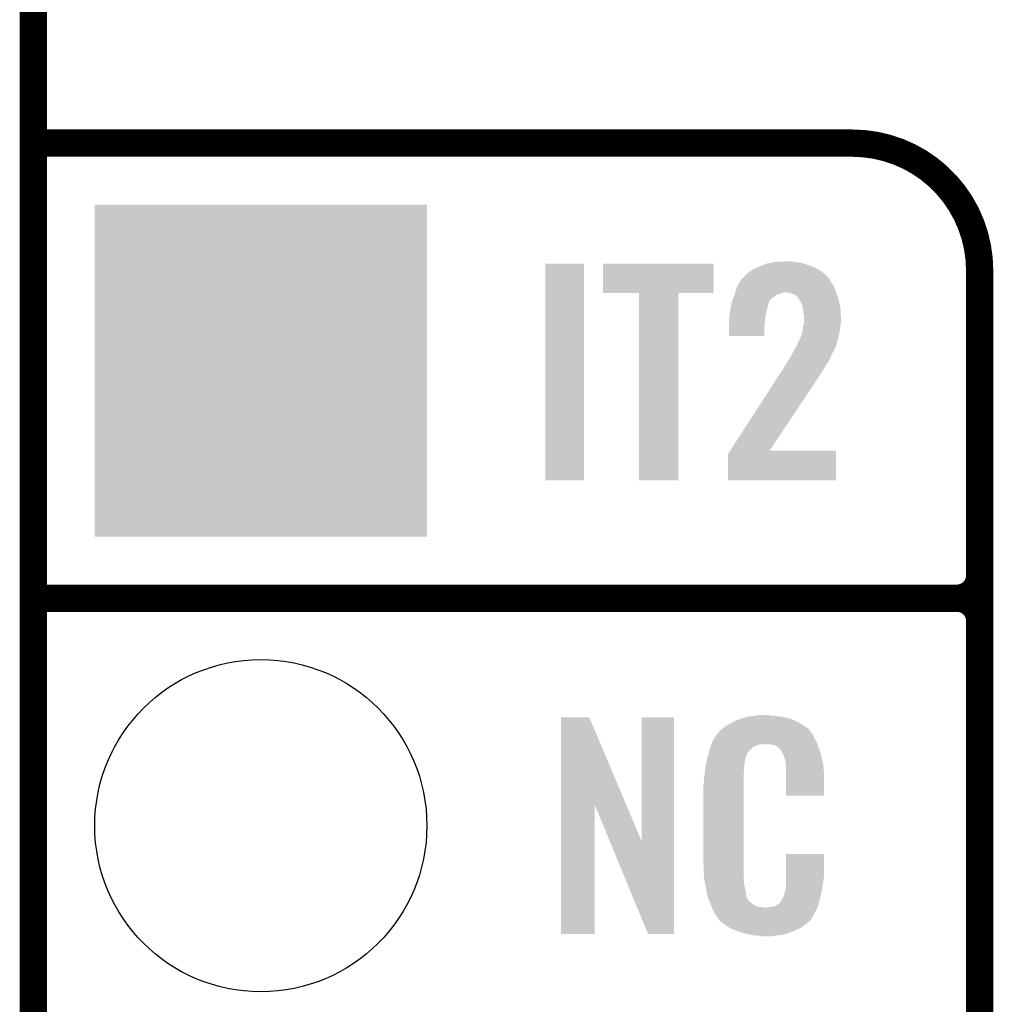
# Model space of a CAD drawing. Extents: x -1.3 to 24.2, y -3.9 to 56.
# Tile 13 of 45: x -1.3 to 4.1, y 14.2 to 19.7. Entities that reach past the tile are written whole.
import ezdxf

# ---------------------------------------------------------------- set-up
doc = ezdxf.new("R2010")
doc.units = 0
doc.layers.get('0').update_dxf_attribs({"linetype": 'CONTINUOUS'})
for name, color, linetype in [('LIFE_METRICS_CLICK_V101_GKO', 9, 'CONTINUOUS'), ('LIFE_METRICS_CLICK_V101_GTO', 11, 'CONTINUOUS'), ('LIFE_METRICS_CLICK_V101_GTS', 8, 'CONTINUOUS')]:
    doc.layers.add(name, color=color, linetype=linetype)

# ---------------------------------------------------------------- blocks, each defined once
blk = doc.blocks.new('ROUND_48')
blk.add_circle((0, 0), 0.9271)
blk = doc.blocks.new('SQUARE_67')
blk.add_solid([(0.9271, 0.9271), (0.9271, -0.9271), (-0.9271, 0.9271), (-0.9271, -0.9271)])

msp = doc.modelspace()

# ---------------------------------------------------------------- linework, layer by layer
at = {"layer": 'LIFE_METRICS_CLICK_V101_GKO', "const_width": 0.1524}
msp.add_lwpolyline([(-1.27, -3.81), (-1.27, 55.88)], dxfattribs=at)
at = {"layer": 'LIFE_METRICS_CLICK_V101_GTO', "const_width": 0.1524}
for points in [[(-1.27, 19.05), (3.302, 19.05)], [(4.0132, -0.5588), (4.0132, 18.3388)], [(-1.27, 16.51), (3.8862, 16.51)], [(-1.27, 16.51), (3.8862, 16.51)], [(4.0132, 14.097), (4.0132, 16.383)]]:
    msp.add_lwpolyline(points, dxfattribs=at)
for points in [[(4.0132, 18.3388, 0.4142136), (3.302, 19.05)], [(3.8862, 16.51, 0.4142136), (4.0132, 16.637)], [(4.0132, 16.383, 0.4142136), (3.8862, 16.51)], [(4.0132, 16.383, 0.4142136), (3.8862, 16.51)]]:
    msp.add_lwpolyline(points, format="xyb", dxfattribs=at)
at = {"layer": 'LIFE_METRICS_CLICK_V101_GTO'}
for points in [[(1.5875, 17.167882), (1.58752, 18.376878), (1.803378, 17.167882), (1.8034, 18.376878)], [(1.58752, 18.376878), (1.587522, 18.3769), (1.8034, 18.376878), (1.587522, 18.3769)], [(1.91008, 18.214362), (1.9101, 18.376878), (2.527278, 18.214362), (2.5273, 18.376878)], [(1.9101, 18.376878), (1.910102, 18.3769), (2.5273, 18.376878), (1.910102, 18.3769)], [(2.773256, 18.35658), (2.77876, 18.35912), (3.091182, 18.35658), (3.08407, 18.35912)], [(2.77876, 18.35912), (2.803434, 18.36928), (3.08407, 18.35912), (3.05562, 18.36928)], [(2.803434, 18.36928), (2.821942, 18.3769), (3.05562, 18.36928), (3.032758, 18.3769)], [(2.821942, 18.3769), (2.846062, 18.381978), (3.032758, 18.3769), (3.017522, 18.381978)], [(2.846062, 18.381978), (2.870202, 18.38706), (3.017522, 18.381978), (2.98196, 18.38706)], [(2.870202, 18.38706), (2.93116, 18.3896), (2.98196, 18.38706), (2.95656, 18.3896)], [(2.6924, 18.298162), (2.697478, 18.30324), (3.16907, 18.298162), (3.162304, 18.30324)], [(2.697478, 18.30324), (2.702554, 18.308316), (3.162304, 18.30324), (3.159762, 18.308316)], [(2.702554, 18.308316), (2.72034, 18.3261), (3.159762, 18.308316), (3.138746, 18.3261)], [(2.72034, 18.3261), (2.734854, 18.33626), (3.138746, 18.3261), (3.126738, 18.33626)], [(2.734854, 18.33626), (2.745742, 18.34388), (3.126738, 18.33626), (3.113406, 18.34388)], [(2.745742, 18.34388), (2.773256, 18.35658), (3.113406, 18.34388), (3.091182, 18.35658)], [(2.648474, 18.21688), (2.660126, 18.249898), (3.212194, 18.21688), (3.2004, 18.249898)], [(2.660126, 18.249898), (2.661922, 18.254982), (3.2004, 18.249898), (3.196842, 18.254982)], [(2.661922, 18.254982), (2.674622, 18.2753), (3.196842, 18.254982), (3.182622, 18.2753)], [(2.674622, 18.2753), (2.68732, 18.295614), (3.182622, 18.2753), (3.172462, 18.295614)], [(2.68732, 18.295614), (2.687326, 18.295622), (3.172462, 18.295614), (3.172452, 18.295622)], [(2.687326, 18.295622), (2.6924, 18.298162), (3.172452, 18.295622), (3.16907, 18.298162)], [(2.110718, 18.21434), (1.91008, 18.214362), (2.527278, 18.21434), (2.527278, 18.214362)], [(2.11072, 18.214318), (2.110718, 18.21434), (2.33172, 18.214318), (2.527278, 18.21434)], [(2.11074, 17.167882), (2.11072, 18.214318), (2.331698, 17.167882), (2.33172, 18.214318)], [(2.635922, 18.181318), (2.640406, 18.19402), (2.849878, 18.181318), (2.86766, 18.19402)], [(2.640406, 18.19402), (2.64399, 18.204178), (2.86766, 18.19402), (2.880358, 18.204178)], [(2.64399, 18.204178), (2.645784, 18.209258), (2.880358, 18.204178), (2.89814, 18.209258)], [(2.645784, 18.209258), (2.647576, 18.214338), (2.89814, 18.209258), (2.910838, 18.214338)], [(2.647576, 18.214338), (2.648474, 18.21688), (2.910838, 18.214338), (2.923538, 18.21688)], [(2.951478, 18.21434), (2.933698, 18.21688), (3.2131, 18.21434), (3.212194, 18.21688)], [(2.981958, 18.20418), (2.951478, 18.21434), (3.216488, 18.20418), (3.2131, 18.21434)], [(2.992118, 18.196562), (2.981958, 18.20418), (3.219026, 18.196562), (3.216488, 18.20418)], [(3.006344, 18.176238), (2.992118, 18.196562), (3.2258, 18.176238), (3.219026, 18.196562)], [(2.62128, 18.12544), (2.624866, 18.14068), (2.82702, 18.12544), (2.832098, 18.14068)], [(2.624866, 18.14068), (2.627854, 18.153378), (2.832098, 18.14068), (2.83464, 18.153378)], [(2.627854, 18.153378), (2.629648, 18.160998), (2.83464, 18.153378), (2.837178, 18.160998)], [(2.629648, 18.160998), (2.630244, 18.163536), (2.837178, 18.160998), (2.83718, 18.163536)], [(2.630244, 18.163536), (2.631442, 18.16862), (2.83718, 18.163536), (2.84081, 18.16862)], [(2.631442, 18.16862), (2.635922, 18.181318), (2.84081, 18.16862), (2.849878, 18.181318)], [(3.009898, 18.17116), (3.006344, 18.176238), (3.22693, 18.17116), (3.2258, 18.176238)], [(3.022598, 18.145762), (3.009898, 18.17116), (3.232574, 18.145762), (3.22693, 18.17116)], [(3.025648, 18.130518), (3.022598, 18.145762), (3.23596, 18.130518), (3.232574, 18.145762)], [(2.6162, 18.0848), (2.619056, 18.107662), (2.817366, 18.0848), (2.82194, 18.107662)], [(2.6162, 18.08226), (2.6162, 18.0848), (2.81686, 18.08226), (2.817366, 18.0848)], [(2.6162, 18.054322), (2.6162, 18.08226), (2.81432, 18.054322), (2.81686, 18.08226)], [(2.619056, 18.107662), (2.62128, 18.12544), (2.82194, 18.107662), (2.82702, 18.12544)], [(3.02768, 18.120358), (3.025648, 18.130518), (3.236444, 18.120358), (3.23596, 18.130518)], [(3.03022, 18.097502), (3.02768, 18.120358), (3.237534, 18.097502), (3.236444, 18.120358)], [(3.032758, 18.089882), (3.03022, 18.097502), (3.237896, 18.089882), (3.237534, 18.097502)], [(3.03276, 18.07718), (3.032758, 18.089882), (3.2385, 18.07718), (3.237896, 18.089882)], [(2.61366, 18.044162), (2.616198, 18.05432), (2.813472, 18.044162), (2.81432, 18.05432)], [(2.61366, 18.023842), (2.61366, 18.044162), (2.81178, 18.023842), (2.813472, 18.044162)], [(2.616198, 18.05432), (2.6162, 18.054322), (2.81432, 18.05432), (2.81432, 18.054322)], [(3.025774, 18.01368), (3.02768, 18.02892), (3.23342, 18.01368), (3.235324, 18.02892)], [(3.02768, 18.02892), (3.028948, 18.034), (3.235324, 18.02892), (3.23596, 18.034)], [(3.028948, 18.034), (3.032758, 18.049238), (3.23596, 18.034), (3.2385, 18.049238)], [(3.032758, 18.049238), (3.03276, 18.049242), (3.2385, 18.049238), (3.2385, 18.049242)], [(3.03276, 18.049242), (3.03276, 18.07718), (3.2385, 18.049242), (3.2385, 18.07718)], [(2.61366, 17.973062), (2.61366, 18.023842), (2.811758, 17.973062), (2.81178, 18.023842)], [(2.811758, 17.97304), (2.61366, 17.973062), (2.811758, 17.97304), (2.811758, 17.973062)], [(3.01244, 17.96288), (3.0226, 17.988284), (3.223118, 17.96288), (3.230176, 17.988284)], [(3.0226, 17.988284), (3.022916, 17.990818), (3.230176, 17.988284), (3.23088, 17.990818)], [(3.022916, 17.990818), (3.025774, 18.01368), (3.23088, 17.990818), (3.23342, 18.01368)], [(2.98704, 17.909542), (2.992682, 17.922238), (3.20802, 17.909542), (3.213098, 17.922238)], [(2.992682, 17.922238), (2.9972, 17.9324), (3.213098, 17.922238), (3.215132, 17.9324)], [(2.9972, 17.9324), (2.998468, 17.934938), (3.215132, 17.9324), (3.21564, 17.934938)], [(2.998468, 17.934938), (3.002278, 17.942558), (3.21564, 17.934938), (3.218178, 17.942558)], [(3.002278, 17.942558), (3.00355, 17.945098), (3.218178, 17.942558), (3.21818, 17.945098)], [(3.00355, 17.945098), (3.007362, 17.95272), (3.21818, 17.945098), (3.220296, 17.95272)], [(3.007362, 17.95272), (3.0099, 17.955264), (3.220296, 17.95272), (3.221002, 17.955264)], [(3.0099, 17.955264), (3.01244, 17.96288), (3.221002, 17.955264), (3.223118, 17.96288)], [(2.951478, 17.846038), (2.96164, 17.86382), (3.176016, 17.846038), (3.184312, 17.86382)], [(2.96164, 17.86382), (2.96799, 17.876522), (3.184312, 17.86382), (3.19024, 17.876522)], [(2.96799, 17.876522), (2.97434, 17.889218), (3.19024, 17.876522), (3.197076, 17.889218)], [(2.97434, 17.889218), (2.987036, 17.909538), (3.197076, 17.889218), (3.20802, 17.909538)], [(2.987036, 17.909538), (2.98704, 17.909542), (3.20802, 17.909538), (3.20802, 17.909542)], [(2.925482, 17.805402), (2.9337, 17.818102), (3.15214, 17.805402), (3.15849, 17.818102)], [(2.9337, 17.818102), (2.934966, 17.820636), (3.15849, 17.818102), (3.159758, 17.820636)], [(2.934966, 17.820636), (2.936242, 17.823182), (3.159758, 17.820636), (3.162302, 17.823182)], [(2.936242, 17.823182), (2.939624, 17.828258), (3.162302, 17.823182), (3.167378, 17.828258)], [(2.939624, 17.828258), (2.944702, 17.835874), (3.167378, 17.828258), (3.172456, 17.835874)], [(2.944702, 17.835874), (2.946396, 17.838416), (3.172456, 17.835874), (3.17246, 17.838416)], [(2.946396, 17.838416), (2.951478, 17.846038), (3.17246, 17.838416), (3.176016, 17.846038)], [(2.88113, 17.73682), (2.899192, 17.76476), (3.10896, 17.73682), (3.12674, 17.76476)], [(2.899192, 17.76476), (2.90576, 17.77492), (3.12674, 17.76476), (3.133512, 17.77492)], [(2.90576, 17.77492), (2.913976, 17.78762), (3.133512, 17.77492), (3.14198, 17.78762)], [(2.913976, 17.78762), (2.925482, 17.805402), (3.14198, 17.78762), (3.15214, 17.805402)], [(2.620074, 17.33296), (2.88113, 17.73682), (2.839762, 17.33296), (3.10896, 17.73682)], [(2.60858, 17.167882), (2.608584, 17.315184), (3.210538, 17.167882), (3.210556, 17.315184)], [(2.608584, 17.315184), (2.62006, 17.332938), (3.210556, 17.315184), (3.21056, 17.332938)], [(2.62006, 17.332938), (2.620074, 17.33296), (3.21056, 17.332938), (2.839762, 17.33296)], [(1.803378, 17.16786), (1.5875, 17.167882), (1.803378, 17.16786), (1.803378, 17.167882)], [(2.331698, 17.16786), (2.11074, 17.167882), (2.331698, 17.16786), (2.331698, 17.167882)], [(3.210538, 17.16786), (2.60858, 17.167882), (3.210538, 17.16786), (3.210538, 17.167882)], [(1.676412, 15.356728), (1.67642, 15.844506), (2.040148, 15.356728), (1.833884, 15.844506)], [(1.67642, 15.844506), (1.676422, 15.84452), (1.833884, 15.844506), (1.676422, 15.84452)], [(2.12598, 15.153748), (2.126, 15.844498), (2.306306, 15.153748), (2.30632, 15.844498)], [(2.126, 15.844498), (2.126002, 15.84452), (2.30632, 15.844498), (2.126002, 15.84452)], [(2.64668, 15.8242), (2.672078, 15.83436), (2.98559, 15.8242), (2.962368, 15.83436)], [(2.672078, 15.83436), (2.679698, 15.8369), (2.962368, 15.83436), (2.956562, 15.8369)], [(2.679698, 15.8369), (2.69494, 15.84198), (2.956562, 15.8369), (2.936242, 15.84198)], [(2.69494, 15.84198), (2.711874, 15.84706), (2.936242, 15.84198), (2.91592, 15.84706)], [(2.711874, 15.84706), (2.720342, 15.8496), (2.91592, 15.84706), (2.8956, 15.8496)], [(2.720342, 15.8496), (2.75082, 15.85214), (2.8956, 15.8496), (2.87528, 15.85214)], [(2.75082, 15.85214), (2.76606, 15.85468), (2.87528, 15.85214), (2.860042, 15.85468)], [(2.76606, 15.85468), (2.781302, 15.85722), (2.844802, 15.85468), (2.834642, 15.85722)], [(2.562864, 15.770862), (2.579186, 15.783558), (3.06469, 15.770862), (3.055622, 15.783558)], [(2.579186, 15.783558), (2.58572, 15.78864), (3.055622, 15.783558), (3.047492, 15.78864)], [(2.58572, 15.78864), (2.597694, 15.79626), (3.047492, 15.78864), (3.0353, 15.79626)], [(2.597694, 15.79626), (2.61366, 15.806418), (3.0353, 15.79626), (3.01837, 15.806418)], [(2.61366, 15.806418), (2.637246, 15.81912), (3.01837, 15.806418), (2.9972, 15.81912)], [(2.637246, 15.81912), (2.64668, 15.8242), (2.9972, 15.81912), (2.98559, 15.8242)], [(2.522222, 15.712442), (2.53208, 15.72768), (3.099492, 15.712442), (3.09118, 15.72768)], [(2.53208, 15.72768), (2.546868, 15.750536), (3.09118, 15.72768), (3.081022, 15.750536)], [(2.546868, 15.750536), (2.55016, 15.755624), (3.081022, 15.750536), (3.075938, 15.755624)], [(2.55016, 15.755624), (2.550182, 15.75816), (3.075938, 15.755624), (3.073402, 15.75816)], [(2.550182, 15.75816), (2.555244, 15.75817), (3.073402, 15.75816), (3.073392, 15.75817)], [(2.555244, 15.75817), (2.556762, 15.7607), (3.073392, 15.75817), (3.070862, 15.7607)], [(2.556762, 15.7607), (2.55981, 15.765778), (3.070862, 15.7607), (3.06832, 15.765778)], [(2.55981, 15.765778), (2.562864, 15.770862), (3.06832, 15.765778), (3.06469, 15.770862)], [(2.50444, 15.66164), (2.510662, 15.679416), (2.7305, 15.66164), (2.74828, 15.679416)], [(2.510662, 15.679416), (2.515996, 15.694658), (2.74828, 15.679416), (2.786376, 15.694658)], [(2.515996, 15.69466), (2.517774, 15.699738), (3.108234, 15.69466), (3.10642, 15.699738)], [(2.515996, 15.694658), (2.515996, 15.69466), (2.786376, 15.694658), (2.834638, 15.69466)], [(2.517774, 15.699738), (2.522222, 15.712442), (3.10642, 15.699738), (3.099492, 15.712442)], [(2.85242, 15.69212), (2.834638, 15.69466), (3.109142, 15.69212), (3.108234, 15.69466)], [(2.867658, 15.68958), (2.85242, 15.69212), (3.110048, 15.68958), (3.109142, 15.69212)], [(2.875278, 15.684502), (2.867658, 15.68958), (3.111862, 15.684502), (3.110048, 15.68958)], [(2.890516, 15.676882), (2.875278, 15.684502), (3.114584, 15.676882), (3.111862, 15.684502)], [(2.895598, 15.671802), (2.890516, 15.676882), (3.116398, 15.671802), (3.114584, 15.676882)], [(2.901044, 15.66418), (2.895598, 15.671802), (3.119118, 15.66418), (3.116398, 15.671802)], [(2.908298, 15.654022), (2.901044, 15.66418), (3.122108, 15.654022), (3.119118, 15.66418)], [(2.4896, 15.603218), (2.49174, 15.61338), (2.70256, 15.603218), (2.70533, 15.61338)], [(2.49174, 15.61338), (2.496418, 15.631158), (2.70533, 15.61338), (2.710178, 15.631158)], [(2.496418, 15.631158), (2.502434, 15.654018), (2.710178, 15.631158), (2.722878, 15.654018)], [(2.502434, 15.654018), (2.50444, 15.66164), (2.722878, 15.654018), (2.7305, 15.66164)], [(2.91846, 15.63116), (2.908298, 15.654022), (3.128832, 15.63116), (3.122108, 15.654022)], [(2.922524, 15.621002), (2.91846, 15.63116), (3.13182, 15.621002), (3.128832, 15.63116)], [(2.92354, 15.61846), (2.922524, 15.621002), (3.13233, 15.61846), (3.13182, 15.621002)], [(2.926078, 15.613384), (2.92354, 15.61846), (3.133344, 15.613384), (3.13233, 15.61846)], [(2.92608, 15.610842), (2.926078, 15.613384), (3.133852, 15.610842), (3.133344, 15.613384)], [(2.92862, 15.598138), (2.92608, 15.610842), (3.136394, 15.598138), (3.133852, 15.610842)], [(2.47904, 15.54226), (2.481296, 15.562578), (2.69748, 15.54226), (2.69748, 15.562578)], [(2.481296, 15.562578), (2.48158, 15.565118), (2.69748, 15.562578), (2.697988, 15.565118)], [(2.48158, 15.565118), (2.483718, 15.575278), (2.697988, 15.565118), (2.70002, 15.575278)], [(2.483718, 15.575278), (2.486392, 15.587978), (2.70002, 15.575278), (2.70002, 15.587978)], [(2.486392, 15.587978), (2.48853, 15.598138), (2.70002, 15.587978), (2.70256, 15.598138)], [(2.48853, 15.598138), (2.4896, 15.603218), (2.70256, 15.598138), (2.70256, 15.603218)], [(2.93116, 15.58036), (2.92862, 15.598138), (3.139948, 15.58036), (3.136394, 15.598138)], [(2.93116, 15.570198), (2.93116, 15.58036), (3.14198, 15.570198), (3.139948, 15.58036)], [(2.93116, 15.50924), (2.93116, 15.570198), (3.14452, 15.50924), (3.14198, 15.570198)], [(2.47396, 15.50162), (2.4765, 15.5194), (2.69494, 15.50162), (2.69494, 15.5194)], [(2.47396, 15.483842), (2.47396, 15.50162), (2.69494, 15.483842), (2.69494, 15.50162)], [(2.4765, 15.5194), (2.476782, 15.521938), (2.69494, 15.5194), (2.69494, 15.521938)], [(2.476782, 15.521938), (2.47904, 15.54226), (2.69494, 15.521938), (2.69748, 15.54226)], [(2.93116, 15.407662), (2.93116, 15.50924), (3.144498, 15.407662), (3.14452, 15.50924)], [(2.47142, 15.471142), (2.47396, 15.483842), (2.69494, 15.471142), (2.69494, 15.483842)], [(2.47142, 15.02156), (2.47142, 15.471142), (2.69494, 15.02156), (2.69494, 15.471142)], [(3.144498, 15.40764), (2.93116, 15.407662), (3.144498, 15.40764), (3.144498, 15.407662)], [(1.6764, 14.635502), (1.676412, 15.356728), (1.864338, 14.635502), (1.86436, 15.356728)], [(1.947996, 15.153748), (1.86436, 15.356728), (2.12598, 15.153748), (2.040148, 15.356728)], [(2.161536, 14.635494), (1.947996, 15.153748), (2.306298, 14.635494), (2.306306, 15.153748)], [(2.931166, 14.958058), (2.93118, 15.082498), (3.14452, 14.958058), (3.14452, 15.082498)], [(2.93118, 15.082498), (2.931182, 15.08252), (3.14452, 15.082498), (2.931182, 15.08252)], [(2.473772, 14.95806), (2.47142, 15.02156), (2.69494, 14.95806), (2.69494, 15.02156)], [(2.47396, 14.952982), (2.473772, 14.95806), (2.695666, 14.952982), (2.69494, 14.95806)], [(2.47617, 14.940278), (2.47396, 14.952982), (2.69748, 14.940278), (2.695666, 14.952982)], [(2.931164, 14.94282), (2.931166, 14.958058), (3.14198, 14.94282), (3.14452, 14.958058)], [(2.480146, 14.917418), (2.47617, 14.940278), (2.69748, 14.917418), (2.69748, 14.940278)], [(2.48412, 14.89456), (2.480146, 14.917418), (2.702294, 14.89456), (2.69748, 14.917418)], [(2.489202, 14.86916), (2.48412, 14.89456), (2.70764, 14.86916), (2.702294, 14.89456)], [(2.929128, 14.886942), (2.93116, 14.897102), (3.13436, 14.886942), (3.135714, 14.897102)], [(2.93116, 14.897102), (2.931162, 14.92504), (3.135714, 14.897102), (3.13944, 14.92504)], [(2.931162, 14.92504), (2.931164, 14.94282), (3.13944, 14.92504), (3.14198, 14.94282)], [(2.493774, 14.846298), (2.489202, 14.86916), (2.710182, 14.846298), (2.70764, 14.86916)], [(2.49428, 14.843762), (2.493774, 14.846298), (2.711452, 14.843762), (2.710182, 14.846298)], [(2.501602, 14.82598), (2.49428, 14.843762), (2.720342, 14.82598), (2.711452, 14.843762)], [(2.905762, 14.8209), (2.91846, 14.84376), (3.119118, 14.8209), (3.1242, 14.84376)], [(2.91846, 14.84376), (2.918462, 14.843762), (3.1242, 14.84376), (3.1242, 14.843762)], [(2.918462, 14.843762), (2.92608, 14.869162), (3.1242, 14.843762), (3.130176, 14.869162)], [(2.92608, 14.869162), (2.926082, 14.871704), (3.130176, 14.869162), (3.130774, 14.871704)], [(2.926082, 14.871704), (2.92862, 14.876784), (3.130774, 14.871704), (3.131968, 14.876784)], [(2.92862, 14.884402), (2.929128, 14.886942), (3.133762, 14.884402), (3.13436, 14.886942)], [(2.92862, 14.876784), (2.92862, 14.884402), (3.131968, 14.876784), (3.133762, 14.884402)], [(2.50265, 14.823436), (2.501602, 14.82598), (2.722882, 14.823436), (2.720342, 14.82598)], [(2.50474, 14.81836), (2.50265, 14.823436), (2.725424, 14.81836), (2.722882, 14.823436)], [(2.506832, 14.81328), (2.50474, 14.81836), (2.73304, 14.81328), (2.725424, 14.81836)], [(2.50997, 14.80566), (2.506832, 14.81328), (2.7432, 14.80566), (2.73304, 14.81328)], [(2.51206, 14.80058), (2.50997, 14.80566), (2.749552, 14.80058), (2.7432, 14.80566)], [(2.514014, 14.7955), (2.51206, 14.80058), (2.755902, 14.7955), (2.749552, 14.80058)], [(2.516946, 14.78788), (2.514014, 14.7955), (2.773684, 14.78788), (2.755902, 14.7955)], [(2.517922, 14.78534), (2.516946, 14.78788), (2.794, 14.78534), (2.773684, 14.78788)], [(2.5189, 14.7828), (2.517922, 14.78534), (2.816862, 14.7828), (2.794, 14.78534)], [(2.827022, 14.782802), (2.834644, 14.78534), (3.106868, 14.782802), (3.108062, 14.78534)], [(2.844802, 14.78534), (2.870202, 14.79042), (3.108062, 14.78534), (3.110452, 14.79042)], [(2.870202, 14.79042), (2.882896, 14.798038), (3.110452, 14.79042), (3.114038, 14.798038)], [(2.882896, 14.798038), (2.8829, 14.79804), (3.114038, 14.798038), (3.114038, 14.79804)], [(2.8829, 14.79804), (2.893064, 14.80566), (3.114038, 14.79804), (3.115732, 14.80566)], [(2.893064, 14.80566), (2.895606, 14.805674), (3.115732, 14.80566), (3.115734, 14.805674)], [(2.895606, 14.805674), (2.898142, 14.81074), (3.115734, 14.805674), (3.11686, 14.81074)], [(2.898142, 14.81074), (2.905762, 14.8209), (3.11686, 14.81074), (3.119118, 14.8209)], [(2.52476, 14.76756), (2.5189, 14.7828), (3.099696, 14.76756), (3.106866, 14.7828)], [(2.531818, 14.75486), (2.52476, 14.76756), (3.09372, 14.75486), (3.099696, 14.76756)], [(2.537462, 14.744698), (2.531818, 14.75486), (3.087622, 14.744698), (3.09372, 14.75486)], [(2.54762, 14.72946), (2.537462, 14.744698), (3.07848, 14.72946), (3.087622, 14.744698)], [(2.550154, 14.726926), (2.54762, 14.72946), (3.076958, 14.726926), (3.07848, 14.72946)], [(2.816862, 14.7828), (2.827022, 14.782802), (3.106866, 14.7828), (3.106868, 14.782802)], [(2.55016, 14.724386), (2.550154, 14.726926), (3.075434, 14.724386), (3.076958, 14.726926)], [(2.556694, 14.71676), (2.55016, 14.724386), (3.07086, 14.71676), (3.075434, 14.724386)], [(2.561048, 14.711678), (2.556694, 14.71676), (3.068316, 14.711678), (3.07086, 14.71676)], [(2.565398, 14.7066), (2.561048, 14.711678), (3.061968, 14.7066), (3.068316, 14.711678)], [(2.572172, 14.70152), (2.565398, 14.7066), (3.05562, 14.70152), (3.061968, 14.7066)], [(2.58572, 14.69136), (2.572172, 14.70152), (3.043768, 14.69136), (3.05562, 14.70152)], [(2.593342, 14.68628), (2.58572, 14.69136), (3.037842, 14.68628), (3.043768, 14.69136)], [(2.620012, 14.6685), (2.593342, 14.68628), (3.01244, 14.6685), (3.037842, 14.68628)], [(1.864338, 14.63548), (1.6764, 14.635502), (1.864338, 14.63548), (1.864338, 14.635502)], [(2.306298, 14.63548), (2.161536, 14.635494), (2.306298, 14.63548), (2.306298, 14.635494)], [(2.623818, 14.665962), (2.620012, 14.6685), (3.006518, 14.665962), (3.01244, 14.6685)], [(2.656476, 14.65326), (2.623818, 14.665962), (2.97688, 14.65326), (3.006518, 14.665962)], [(2.66954, 14.648178), (2.656476, 14.65326), (2.96381, 14.648178), (2.97688, 14.65326)], [(2.712718, 14.63548), (2.66954, 14.648178), (2.931158, 14.63548), (2.96381, 14.648178)], [(2.739814, 14.6304), (2.712718, 14.63548), (2.908298, 14.6304), (2.931158, 14.63548)], [(2.75336, 14.62786), (2.739814, 14.6304), (2.88036, 14.62786), (2.908298, 14.6304)], [(2.77114, 14.62532), (2.75336, 14.62786), (2.865118, 14.62532), (2.88036, 14.62786)], [(2.799078, 14.62278), (2.786378, 14.62532), (2.849878, 14.62278), (2.865118, 14.62532)]]:
    msp.add_solid(points, dxfattribs=at)

# ---------------------------------------------------------------- block references
at = {"layer": 'LIFE_METRICS_CLICK_V101_GTS'}
for name, p in [('SQUARE_67', (0, 17.78)), ('ROUND_48', (0, 15.24))]:
    msp.add_blockref(name, p, dxfattribs=at)

doc.saveas('drawing.dxf')
